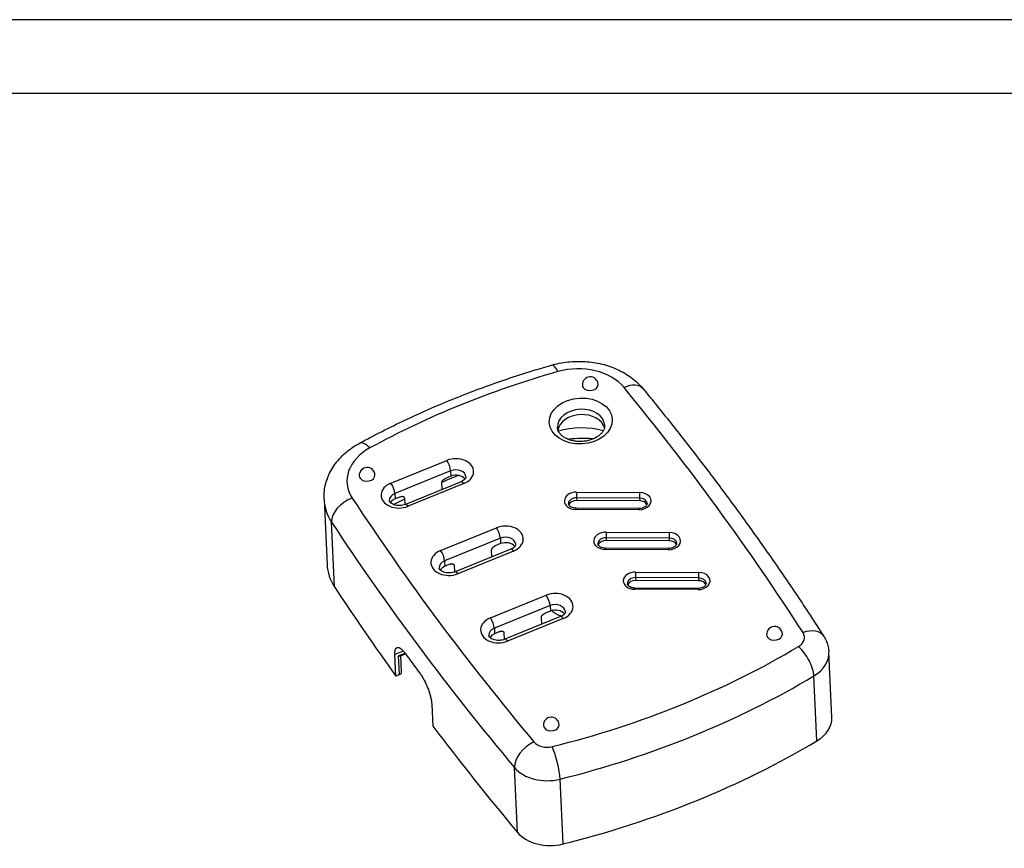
# Model space of a CAD drawing. Header units: millimetres. Extents: x 2231 to 2679, y -254 to 427.
# Tile 6 of 19: x 2470 to 2570, y -23 to 61. Entities that reach past the tile are written whole.
import ezdxf

# ---------------------------------------------------------------- set-up
doc = ezdxf.new("R2010")
doc.units = ezdxf.units.MM
doc.header["$LTSCALE"] = 1.8
doc.header["$MEASUREMENT"] = 0
doc.layers.add('1轮廓实线层', color=7, linetype='Continuous')
doc.layers.add('2细线层', color=4, linetype='Continuous')

msp = doc.modelspace()

# ---------------------------------------------------------------- linework, layer by layer
at = {"layer": '1轮廓实线层'}
for p, q in [((2671.596, 53.803), (2271.096, 53.803)), ((2529.064, 24.302), (2529.064, 24.302)), ((2524.992, 19.659), (2524.989, 19.717)), ((2508.055, 14.286), (2513.709, 16.585)), ((2506.441, 15.103), (2506.441, 15.103)), ((2514.109, 15.53), (2508.454, 13.231)), ((2514.134, 14.982), (2513.597, 14.763)), ((2514.109, 15.53), (2514.134, 14.982)), ((2515.171, 14.421), (2509.517, 12.122)), ((2515.447, 14.229), (2509.792, 11.929)), ((2513.255, 13.642), (2513.222, 14.332)), ((2508.454, 13.231), (2508.48, 12.682)), ((2526.883, 13.363), (2533.275, 13.329)), ((2501.274, 12.599), (2501.581, 6.019)), ((2509.017, 12.901), (2508.48, 12.682)), ((2509.417, 12.784), (2509.449, 12.098)), ((2526.881, 12.798), (2526.894, 12.524)), ((2533.273, 12.763), (2526.881, 12.798)), ((2533.286, 12.489), (2526.894, 12.524)), ((2533.273, 12.763), (2533.286, 12.489)), ((2533.185, 11.581), (2526.793, 11.616)), ((2533.2, 11.707), (2526.808, 11.742)), ((2502.341, 3.748), (2502.034, 10.328)), ((2513.098, 7.446), (2518.752, 9.745)), ((2529.871, 9.31), (2536.263, 9.275)), ((2519.151, 8.69), (2513.497, 6.391)), ((2519.177, 8.142), (2518.64, 7.923)), ((2519.151, 8.69), (2519.177, 8.142)), ((2529.869, 8.745), (2529.882, 8.471)), ((2536.261, 8.71), (2529.869, 8.745)), ((2536.274, 8.436), (2529.882, 8.471)), ((2536.261, 8.71), (2536.274, 8.436)), ((2520.213, 7.581), (2514.559, 5.282)), ((2520.489, 7.389), (2514.835, 5.089)), ((2518.297, 6.802), (2518.265, 7.492)), ((2536.173, 7.528), (2529.781, 7.563)), ((2536.188, 7.654), (2529.796, 7.689)), ((2513.497, 6.391), (2513.522, 5.843)), ((2514.059, 6.061), (2513.522, 5.843)), ((2514.46, 5.944), (2514.492, 5.258)), ((2532.859, 5.257), (2539.252, 5.222)), ((2532.857, 4.692), (2532.87, 4.417)), ((2539.249, 4.657), (2532.857, 4.692)), ((2539.262, 4.383), (2532.87, 4.417)), ((2539.249, 4.657), (2539.262, 4.383)), ((2539.162, 3.475), (2532.769, 3.509)), ((2539.177, 3.601), (2532.784, 3.635)), ((2518.14, 0.606), (2523.795, 2.905)), ((2524.194, 1.85), (2518.54, -0.449)), ((2524.219, 1.302), (2523.682, 1.084)), ((2524.194, 1.85), (2524.219, 1.302)), ((2525.256, 0.742), (2519.602, -1.558)), ((2525.532, 0.549), (2519.878, -1.75)), ((2523.34, -0.038), (2523.308, 0.652)), ((2518.54, -0.449), (2518.565, -0.997)), ((2519.102, -0.779), (2518.565, -0.997)), ((2519.502, -0.896), (2519.534, -1.581)), ((2547.74, -1.03), (2547.74, -1.03)), ((2509.306, -2.761), (2508.462, -3.104)), ((2508.832, -3.233), (2509.478, -2.97)), ((2552.763, -9.449), (2552.456, -2.87)), ((2508.564, -5.298), (2508.462, -3.104)), ((2508.921, -5.152), (2508.832, -3.233)), ((2509.024, -3.258), (2509.537, -3.049)), ((2509.134, -4.881), (2509.058, -3.244)), ((2508.921, -5.152), (2508.564, -5.298)), ((2551.247, -11.865), (2550.941, -5.285)), ((2512.197, -8.171), (2512.299, -10.364)), ((2525.117, -10.23), (2525.117, -10.23)), ((2520.883, -21.15), (2520.576, -14.571)), ((2525.506, -22.332), (2525.199, -15.753))]:
    msp.add_line(p, q, dxfattribs=at)
for centre in [(2528.265, 24.265), (2505.641, 15.065), (2546.941, -1.067), (2524.318, -10.267)]:
    msp.add_arc(centre, 0.8, 2.66747, 182.66747, dxfattribs=at)
for centre, major_axis, ratio, start_param, end_param in [((2525.038, 23.95), (0.658, -2.308), 0.211167, 2.302177, 3.141204), ((2526.863, 21.804), (-5.594, -0.261), 0.72747, 3.638946, 5.025227), ((2551.317, -26.947), (-77.516, -3.611), 0.72747, 5.025227, 5.303909), ((2528.265, 24.265), (0.799, 0.037), 0.72747, 3.141579, 3.593772), ((2528.265, 24.265), (0.799, 0.037), 0.72747, 3.593772, 6.283185), ((2531.766, 22.329), (-1.855, -1.523), 0.603013, 3.14114, 4.289539), ((2189.06, -130.136), (-397.169, -18.504), 0.72747, 3.540388, 3.638946), ((2527.33, 20.034), (-2.397, -0.112), 0.72747, 3.15228, 6.283185), ((2527.356, 19.485), (-2.397, -0.112), 0.72747, 3.303469, 6.132866), ((2527.17, 15.224), (-6.393, -0.298), 0.72747, 4.292599, 5.025227), ((2527.33, 20.034), (-2.397, -0.112), 0.72747, 6.283185, 6.294658), ((2505.989, 16.204), (1.153, -2.105), 0.382607, 2.235044, 3.141123), ((2527.247, 13.579), (7.192, 0.335), 0.72747, 1.361505, 1.697743), ((2509.189, 14.616), (-5.594, -0.261), 0.72747, 5.303909, 6.69019), ((2514.578, 15.407), (1.858, 0.087), 0.72747, 5.164568, 8.306161), ((2513.735, 16.037), (0.301, -0.741), 0.299793, 0.703561, 2.274357), ((2505.641, 15.065), (0.799, 0.037), 0.72747, 3.141579, 3.593772), ((2505.641, 15.065), (0.799, 0.037), 0.72747, 3.593772, 6.283185), ((2551.701, -35.171), (79.114, 3.686), 0.72747, 2.020363, 2.044229), ((2514.604, 14.858), (-1.059, -0.049), 0.72747, 3.145309, 5.164568), ((2514.629, 14.31), (-1.059, -0.049), 0.72747, 3.587979, 5.164568), ((2508.924, 13.107), (1.858, 0.087), 0.72747, 2.022975, 5.164568), ((2508.081, 13.737), (0.301, -0.741), 0.299793, 0.703561, 2.274357), ((2515.472, 13.68), (0.301, -0.741), 0.299793, 2.274357, 3.141583), ((2508.949, 12.559), (-1.059, -0.049), 0.72747, 5.164568, 6.286901), ((2526.838, 12.49), (1.199, 0.056), 0.72747, 1.499377, 4.640969), ((2526.896, 13.089), (0.002, 0.4), 0.048962, 0.815901, 2.386698), ((2533.23, 12.455), (1.199, 0.056), 0.72747, 4.640969, 7.782562), ((2533.288, 13.054), (0.002, 0.4), 0.048962, 0.815901, 2.386698), ((2509.265, 12.971), (7.991, 0.372), 0.72747, 3.139211, 3.548598), ((2504.203, 11.121), (-2.006, -1.318), 0.630089, 4.355048, 5.925844), ((2863.523, 144.134), (-397.169, -18.504), 0.72747, 0.407005, 0.505563), ((2508.975, 12.011), (-1.059, -0.049), 0.72747, 5.164568, 5.83736), ((2551.701, -35.171), (79.114, 3.686), 0.72747, 2.100322, 2.11626), ((2509.818, 11.381), (0.301, -0.741), 0.299793, 2.274357, 3.136944), ((2526.851, 12.216), (-0.799, -0.037), 0.72747, 4.640969, 6.284022), ((2526.864, 11.941), (-0.799, -0.037), 0.72747, 4.640969, 6.029161), ((2533.243, 12.181), (-0.799, -0.037), 0.72747, 3.142429, 4.640969), ((2533.256, 11.907), (-0.799, -0.037), 0.72747, 3.406519, 4.640969), ((2526.806, 11.342), (0.002, 0.4), 0.048962, 0.000031, 0.815901), ((2533.198, 11.307), (0.002, 0.4), 0.048962, 0.000031, 0.815901), ((2863.599, 142.489), (399.567, 18.616), 0.72747, 3.548598, 3.647156), ((2519.621, 8.567), (1.858, 0.087), 0.72747, 5.164568, 8.306161), ((2518.778, 9.197), (0.301, -0.741), 0.299793, 0.703561, 2.274357), ((2529.826, 8.436), (1.199, 0.056), 0.72747, 1.499377, 4.640969), ((2529.884, 9.036), (0.002, 0.4), 0.048962, 0.815901, 2.386698), ((2536.218, 8.402), (1.199, 0.056), 0.72747, 4.640969, 7.782562), ((2536.276, 9.001), (0.002, 0.4), 0.048962, 0.815901, 2.386698), ((2519.646, 8.019), (-1.059, -0.049), 0.72747, 3.145309, 5.164568), ((2519.672, 7.47), (-1.059, -0.049), 0.72747, 3.587979, 5.164568), ((2529.839, 8.162), (-0.799, -0.037), 0.72747, 4.640969, 6.284022), ((2529.852, 7.888), (-0.799, -0.037), 0.72747, 4.640969, 6.029161), ((2536.231, 8.128), (-0.799, -0.037), 0.72747, 3.142429, 4.640969), ((2536.244, 7.853), (-0.799, -0.037), 0.72747, 3.406519, 4.640969), ((2513.966, 6.268), (1.858, 0.087), 0.72747, 2.022975, 5.164568), ((2513.123, 6.897), (0.301, -0.741), 0.299793, 0.703561, 2.274357), ((2520.515, 6.84), (0.301, -0.741), 0.299793, 2.274357, 3.141583), ((2529.794, 7.289), (0.002, 0.4), 0.048962, 0.000031, 0.815901), ((2536.186, 7.254), (0.002, 0.4), 0.048962, 0.000031, 0.815901), ((2509.572, 6.392), (-7.991, -0.372), 0.72747, 6.283165, 6.69019), ((2513.992, 5.719), (-1.059, -0.049), 0.72747, 5.164568, 6.286901), ((2514.018, 5.171), (-1.059, -0.049), 0.72747, 5.164568, 5.83736), ((2514.861, 4.541), (0.301, -0.741), 0.299793, 2.274357, 3.136944), ((2532.814, 4.383), (1.199, 0.056), 0.72747, 1.499377, 4.640969), ((2532.872, 4.983), (0.002, 0.4), 0.048962, 0.815901, 2.386698), ((2539.207, 4.348), (1.199, 0.056), 0.72747, 4.640969, 7.782562), ((2539.264, 4.948), (0.002, 0.4), 0.048962, 0.815901, 2.386698), ((2532.827, 4.109), (-0.799, -0.037), 0.72747, 4.640969, 6.284022), ((2532.84, 3.835), (-0.799, -0.037), 0.72747, 4.640969, 6.029161), ((2539.219, 4.074), (-0.799, -0.037), 0.72747, 3.142429, 4.640969), ((2539.232, 3.8), (-0.799, -0.037), 0.72747, 3.400654, 4.640969), ((2863.906, 135.909), (-399.567, -18.616), 0.72747, 0.407005, 0.442179), ((2524.663, 1.727), (1.858, 0.087), 0.72747, 5.164568, 8.306161), ((2532.782, 3.235), (0.002, 0.4), 0.048962, 0.000031, 0.815901), ((2539.174, 3.201), (0.002, 0.4), 0.048962, 0.000031, 0.815901), ((2523.82, 2.357), (0.301, -0.741), 0.299793, 0.703561, 2.274357), ((2524.689, 1.179), (-1.059, -0.049), 0.72747, 3.145309, 5.164568), ((2524.714, 0.63), (-1.059, -0.049), 0.72747, 3.587979, 5.164568), ((2526.496, 2.612), (-2.717, -0.127), 0.72747, 0.628599, 1.111619), ((2519.009, -0.572), (1.858, 0.087), 0.72747, 2.022975, 5.164568), ((2518.166, 0.058), (0.301, -0.741), 0.299793, 0.703561, 2.274357), ((2525.557, 0.001), (0.301, -0.741), 0.299793, 2.274357, 3.141583), ((2519.035, -1.12), (-1.059, -0.049), 0.72747, 5.164568, 6.286901), ((2519.06, -1.669), (-1.059, -0.049), 0.72747, 5.164568, 5.83736), ((2548.384, -1.411), (-1.598, -0.074), 0.72747, 2.206047, 3.540388), ((2549.913, -2.536), (-2.019, -1.298), 0.632298, 3.140707, 4.361314), ((2519.903, -2.299), (0.301, -0.741), 0.299793, 2.274357, 3.136944), ((2546.941, -1.067), (0.799, 0.037), 0.72747, 3.141579, 3.593772), ((2546.941, -1.067), (0.799, 0.037), 0.72747, 3.593772, 6.283185), ((2863.727, 139.747), (-399.567, -18.616), 0.72747, 0.448179, 0.456179), ((2501.265, 40.945), (-77.516, -3.611), 0.72747, 1.839904, 2.206047), ((2549.453, -3.947), (1.231, -2.06), 0.407141, 0.649358, 2.220155), ((2548.461, -3.056), (3.996, 0.186), 0.72747, 5.34764, 6.2881), ((2508.645, -2.98), (0.404, -0.258), 0.297724, 5.372096, 6.075683), ((2508.734, -4.899), (0.4, 0.019), 0.72747, 5.164568, 6.283177), ((2501.342, 39.3), (79.913, 3.723), 0.72747, 4.981496, 5.34764), ((2548.767, -9.636), (-3.996, -0.186), 0.72747, 2.206047, 3.141587), ((2863.906, 135.909), (-399.567, -18.616), 0.72747, 0.462179, 0.505563), ((2524.318, -10.267), (0.799, 0.037), 0.72747, 3.141579, 3.593772), ((2524.318, -10.267), (0.799, 0.037), 0.72747, 3.593772, 6.283185), ((2501.648, 32.72), (-79.913, -3.723), 0.72747, 1.839904, 2.206047), ((2522.634, -13.628), (-1.84, -1.541), 0.600305, 4.283907, 5.854703), ((2523.93, -11.355), (-1.598, -0.074), 0.72747, 0.505563, 1.839904), ((2524.484, -14.101), (0.581, -2.329), 0.182425, 0.737897, 2.308693), ((2524.006, -13), (3.996, 0.186), 0.72747, 3.647156, 4.981496), ((2524.313, -19.58), (-3.996, -0.186), 0.72747, 0.505563, 1.839904)]:
    msp.add_ellipse(centre, major_axis=major_axis, ratio=ratio, start_param=start_param, end_param=end_param, dxfattribs=at)
msp.add_ellipse((2527.305, 20.582), major_axis=(3.197, 0.149), ratio=0.72747, dxfattribs=at)
for points, knots in [([(2504.836, 18.309), (2505.227, 18.523), (2506.37, 19.138), (2508.298, 20.12), (2510.64, 21.23), (2513.03, 22.281), (2515.465, 23.271), (2517.942, 24.2), (2520.458, 25.067), (2522.61, 25.744), (2523.924, 26.128), (2524.38, 26.259)], [0, 0, 0, 0, 0.065099, 0.189285, 0.313467, 0.437643, 0.561813, 0.685975, 0.810129, 0.93427, 1, 1, 1, 1]), ([(2524.38, 26.259), (2524.486, 26.289), (2524.872, 26.392), (2525.553, 26.529), (2526.427, 26.626), (2527.306, 26.647), (2528.18, 26.592), (2529.038, 26.461), (2529.871, 26.255), (2530.667, 25.978), (2531.417, 25.632), (2532.111, 25.222), (2532.742, 24.753), (2533.24, 24.29), (2533.517, 23.979), (2533.62, 23.853)], [0, 0, 0, 0, 0.031963, 0.116615, 0.201091, 0.285429, 0.369666, 0.453803, 0.537759, 0.621365, 0.704398, 0.786601, 0.867745, 0.948148, 1, 1, 1, 1]), ([(2533.62, 23.853), (2534.554, 22.716), (2536.503, 20.305), (2539.403, 16.591), (2542.321, 12.714), (2545.155, 8.802), (2547.905, 4.858), (2550.152, 1.507), (2551.477, -0.531), (2551.931, -1.237)], [0, 0, 0, 0, 0.139975, 0.295569, 0.451152, 0.606722, 0.76228, 0.91783, 1, 1, 1, 1]), ([(2529.717, 20.158), (2529.724, 20.112), (2529.732, 19.983), (2529.678, 19.771), (2529.55, 19.516), (2529.345, 19.265), (2529.063, 19.027), (2528.705, 18.817), (2528.293, 18.654), (2527.844, 18.545), (2527.373, 18.496), (2526.902, 18.509), (2526.448, 18.582), (2526.032, 18.711), (2525.67, 18.888), (2525.376, 19.097), (2525.22, 19.26), (2525.154, 19.347), (2525.146, 19.358)], [0, 0, 0, 0, 0.040706, 0.114171, 0.181868, 0.246897, 0.316179, 0.384337, 0.452224, 0.520093, 0.588037, 0.655973, 0.723719, 0.79112, 0.858153, 0.925025, 0.990467, 1, 1, 1, 1]), ([(2525.146, 19.358), (2525.118, 19.397), (2525.038, 19.518), (2524.959, 19.702), (2524.941, 19.846), (2524.941, 19.908)], [0, 0, 0, 0, 0.20456, 0.652969, 1, 1, 1, 1]), ([(2501.285, 12.617), (2501.275, 12.736), (2501.258, 13.094), (2501.321, 13.698), (2501.482, 14.417), (2501.746, 15.122), (2502.106, 15.803), (2502.559, 16.448), (2503.1, 17.047), (2503.718, 17.591), (2504.307, 18.005), (2504.691, 18.23), (2504.836, 18.309)], [0, 0, 0, 0, 0.0517, 0.156411, 0.262709, 0.370868, 0.480946, 0.59275, 0.705885, 0.819849, 0.933839, 1, 1, 1, 1]), ([(2513.222, 14.332), (2513.222, 14.35), (2513.224, 14.37), (2513.23, 14.401), (2513.233, 14.411), (2513.241, 14.432), (2513.245, 14.443), (2513.26, 14.475), (2513.271, 14.496), (2513.293, 14.528), (2513.3, 14.538), (2513.316, 14.558), (2513.333, 14.578), (2513.352, 14.598), (2513.371, 14.617), (2513.381, 14.626), (2513.412, 14.653), (2513.433, 14.67), (2513.467, 14.693), (2513.478, 14.701), (2513.501, 14.716), (2513.513, 14.722), (2513.549, 14.742), (2513.573, 14.753), (2513.597, 14.763)], [0, 0, 0, 0, 0.125, 0.125, 0.1875, 0.1875, 0.25, 0.25, 0.375, 0.375, 0.4375, 0.4375, 0.5, 0.5625, 0.5625, 0.625, 0.625, 0.75, 0.75, 0.8125, 0.8125, 0.875, 0.875, 1, 1, 1, 1]), ([(2515.659, 14.909), (2515.661, 14.9), (2515.664, 14.867), (2515.646, 14.803), (2515.569, 14.679), (2515.41, 14.537), (2515.257, 14.458), (2515.171, 14.421)], [0, 0, 0, 0, 0.101325, 0.34323, 0.558751, 0.787116, 1, 1, 1, 1]), ([(2509.517, 12.122), (2509.475, 12.105), (2509.343, 12.058), (2509.092, 12.006), (2508.778, 11.999), (2508.479, 12.047), (2508.225, 12.14), (2508.039, 12.26), (2507.932, 12.379), (2507.897, 12.457), (2507.892, 12.495), (2507.894, 12.508)], [0, 0, 0, 0, 0.058229, 0.179154, 0.300882, 0.422332, 0.542384, 0.661396, 0.781737, 0.908734, 1, 1, 1, 1]), ([(2509.017, 12.901), (2509.041, 12.911), (2509.065, 12.919), (2509.101, 12.928), (2509.113, 12.931), (2509.137, 12.936), (2509.149, 12.938), (2509.183, 12.942), (2509.206, 12.943), (2509.237, 12.941), (2509.248, 12.94), (2509.263, 12.938), (2509.268, 12.937), (2509.278, 12.935), (2509.283, 12.934), (2509.306, 12.928), (2509.323, 12.921), (2509.347, 12.908), (2509.354, 12.903), (2509.367, 12.892), (2509.374, 12.886), (2509.391, 12.867), (2509.4, 12.853), (2509.409, 12.829), (2509.412, 12.82), (2509.415, 12.803), (2509.417, 12.794), (2509.417, 12.784)], [0, 0, 0, 0, 0.125, 0.125, 0.1875, 0.1875, 0.25, 0.25, 0.375, 0.375, 0.4375, 0.4375, 0.46875, 0.46875, 0.5, 0.5, 0.625, 0.625, 0.6875, 0.6875, 0.75, 0.75, 0.875, 0.875, 0.9375, 0.9375, 1, 1, 1, 1]), ([(2526.808, 11.742), (2526.763, 11.742), (2526.632, 11.75), (2526.422, 11.798), (2526.223, 11.901), (2526.1, 12.025), (2526.056, 12.114), (2526.056, 12.164), (2526.058, 12.179)], [0, 0, 0, 0, 0.099403, 0.301143, 0.500975, 0.700331, 0.905934, 1, 1, 1, 1]), ([(2534.035, 12.217), (2534.041, 12.196), (2534.04, 12.139), (2533.992, 12.034), (2533.865, 11.899), (2533.662, 11.784), (2533.425, 11.718), (2533.269, 11.707), (2533.2, 11.707)], [0, 0, 0, 0, 0.126475, 0.312971, 0.488498, 0.676199, 0.862089, 1, 1, 1, 1]), ([(2520.702, 8.069), (2520.704, 8.06), (2520.707, 8.027), (2520.689, 7.963), (2520.612, 7.839), (2520.453, 7.698), (2520.299, 7.618), (2520.213, 7.581)], [0, 0, 0, 0, 0.101325, 0.34323, 0.558751, 0.787116, 1, 1, 1, 1]), ([(2529.796, 7.689), (2529.752, 7.689), (2529.62, 7.696), (2529.41, 7.745), (2529.211, 7.848), (2529.088, 7.972), (2529.044, 8.061), (2529.044, 8.111), (2529.047, 8.126)], [0, 0, 0, 0, 0.099403, 0.301143, 0.500975, 0.700331, 0.905934, 1, 1, 1, 1]), ([(2537.024, 8.164), (2537.029, 8.143), (2537.028, 8.086), (2536.98, 7.981), (2536.853, 7.846), (2536.65, 7.731), (2536.413, 7.665), (2536.257, 7.654), (2536.188, 7.654)], [0, 0, 0, 0, 0.126475, 0.312971, 0.488498, 0.676199, 0.862089, 1, 1, 1, 1]), ([(2518.265, 7.492), (2518.264, 7.511), (2518.266, 7.53), (2518.273, 7.561), (2518.276, 7.572), (2518.283, 7.593), (2518.288, 7.603), (2518.302, 7.635), (2518.314, 7.656), (2518.335, 7.688), (2518.343, 7.698), (2518.359, 7.719), (2518.376, 7.739), (2518.394, 7.758), (2518.414, 7.777), (2518.424, 7.786), (2518.454, 7.813), (2518.476, 7.83), (2518.509, 7.854), (2518.521, 7.861), (2518.544, 7.876), (2518.556, 7.883), (2518.591, 7.902), (2518.615, 7.914), (2518.64, 7.923)], [0, 0, 0, 0, 0.125, 0.125, 0.1875, 0.1875, 0.25, 0.25, 0.375, 0.375, 0.4375, 0.4375, 0.5, 0.5625, 0.5625, 0.625, 0.625, 0.75, 0.75, 0.8125, 0.8125, 0.875, 0.875, 1, 1, 1, 1]), ([(2514.059, 6.061), (2514.084, 6.071), (2514.108, 6.079), (2514.144, 6.089), (2514.156, 6.091), (2514.179, 6.096), (2514.191, 6.098), (2514.226, 6.102), (2514.248, 6.103), (2514.28, 6.101), (2514.29, 6.1), (2514.305, 6.098), (2514.31, 6.097), (2514.32, 6.095), (2514.325, 6.094), (2514.349, 6.088), (2514.366, 6.081), (2514.389, 6.068), (2514.396, 6.063), (2514.41, 6.052), (2514.416, 6.046), (2514.433, 6.027), (2514.442, 6.013), (2514.452, 5.989), (2514.454, 5.981), (2514.458, 5.963), (2514.459, 5.954), (2514.46, 5.944)], [0, 0, 0, 0, 0.125, 0.125, 0.1875, 0.1875, 0.25, 0.25, 0.375, 0.375, 0.4375, 0.4375, 0.46875, 0.46875, 0.5, 0.5, 0.625, 0.625, 0.6875, 0.6875, 0.75, 0.75, 0.875, 0.875, 0.9375, 0.9375, 1, 1, 1, 1]), ([(2514.559, 5.282), (2514.517, 5.265), (2514.385, 5.218), (2514.135, 5.167), (2513.82, 5.159), (2513.521, 5.207), (2513.268, 5.3), (2513.082, 5.42), (2512.975, 5.539), (2512.939, 5.617), (2512.934, 5.655), (2512.937, 5.669)], [0, 0, 0, 0, 0.058229, 0.179154, 0.300882, 0.422332, 0.542384, 0.661396, 0.781737, 0.908734, 1, 1, 1, 1]), ([(2532.784, 3.635), (2532.74, 3.636), (2532.608, 3.643), (2532.398, 3.692), (2532.199, 3.795), (2532.076, 3.919), (2532.032, 4.008), (2532.032, 4.057), (2532.035, 4.073)], [0, 0, 0, 0, 0.099403, 0.301143, 0.500975, 0.700331, 0.905934, 1, 1, 1, 1]), ([(2540.012, 4.111), (2540.017, 4.09), (2540.017, 4.033), (2539.968, 3.927), (2539.841, 3.793), (2539.639, 3.677), (2539.401, 3.612), (2539.245, 3.6), (2539.177, 3.601)], [0, 0, 0, 0, 0.126475, 0.312971, 0.488498, 0.676199, 0.862089, 1, 1, 1, 1]), ([(2523.308, 0.652), (2523.307, 0.671), (2523.309, 0.691), (2523.316, 0.721), (2523.319, 0.732), (2523.326, 0.753), (2523.33, 0.764), (2523.345, 0.795), (2523.357, 0.816), (2523.378, 0.848), (2523.386, 0.858), (2523.402, 0.879), (2523.418, 0.899), (2523.437, 0.918), (2523.456, 0.937), (2523.466, 0.947), (2523.497, 0.974), (2523.518, 0.99), (2523.552, 1.014), (2523.563, 1.022), (2523.587, 1.036), (2523.598, 1.043), (2523.634, 1.062), (2523.658, 1.074), (2523.682, 1.084)], [0, 0, 0, 0, 0.125, 0.125, 0.1875, 0.1875, 0.25, 0.25, 0.375, 0.375, 0.4375, 0.4375, 0.5, 0.5625, 0.5625, 0.625, 0.625, 0.75, 0.75, 0.8125, 0.8125, 0.875, 0.875, 1, 1, 1, 1]), ([(2525.744, 1.229), (2525.747, 1.221), (2525.75, 1.187), (2525.732, 1.124), (2525.654, 0.999), (2525.496, 0.858), (2525.342, 0.779), (2525.256, 0.742)], [0, 0, 0, 0, 0.101325, 0.34323, 0.558751, 0.787116, 1, 1, 1, 1]), ([(2519.102, -0.779), (2519.126, -0.769), (2519.151, -0.761), (2519.186, -0.751), (2519.198, -0.749), (2519.222, -0.744), (2519.234, -0.742), (2519.268, -0.738), (2519.291, -0.737), (2519.323, -0.738), (2519.333, -0.739), (2519.348, -0.742), (2519.353, -0.742), (2519.363, -0.744), (2519.368, -0.746), (2519.391, -0.752), (2519.409, -0.759), (2519.432, -0.772), (2519.439, -0.777), (2519.453, -0.787), (2519.459, -0.793), (2519.476, -0.812), (2519.485, -0.827), (2519.494, -0.851), (2519.497, -0.859), (2519.501, -0.877), (2519.502, -0.886), (2519.502, -0.896)], [0, 0, 0, 0, 0.125, 0.125, 0.1875, 0.1875, 0.25, 0.25, 0.375, 0.375, 0.4375, 0.4375, 0.46875, 0.46875, 0.5, 0.5, 0.625, 0.625, 0.6875, 0.6875, 0.75, 0.75, 0.875, 0.875, 0.9375, 0.9375, 1, 1, 1, 1]), ([(2519.602, -1.558), (2519.56, -1.575), (2519.428, -1.621), (2519.178, -1.673), (2518.863, -1.681), (2518.564, -1.633), (2518.31, -1.54), (2518.124, -1.42), (2518.017, -1.301), (2517.982, -1.223), (2517.977, -1.185), (2517.979, -1.171)], [0, 0, 0, 0, 0.058229, 0.179154, 0.300882, 0.422332, 0.542384, 0.661396, 0.781737, 0.908734, 1, 1, 1, 1]), ([(2551.931, -1.237), (2551.951, -1.267), (2552.063, -1.449), (2552.24, -1.804), (2552.399, -2.319), (2552.445, -2.672), (2552.453, -2.849)], [0, 0, 0, 0, 0.06263, 0.374532, 0.692613, 1, 1, 1, 1]), ([(2508.462, -3.104), (2508.459, -3.05), (2508.458, -2.999), (2508.461, -2.902), (2508.466, -2.81), (2508.479, -2.73), (2508.489, -2.684), (2508.491, -2.675), (2508.495, -2.657), (2508.498, -2.648), (2508.505, -2.623), (2508.51, -2.607), (2508.528, -2.561), (2508.554, -2.506), (2508.586, -2.465), (2508.613, -2.44), (2508.627, -2.429), (2508.642, -2.419), (2508.652, -2.413), (2508.657, -2.41), (2508.684, -2.398), (2508.729, -2.385), (2508.803, -2.388), (2508.858, -2.404), (2508.894, -2.418), (2508.901, -2.421), (2508.916, -2.428), (2508.924, -2.432), (2508.946, -2.443), (2508.961, -2.451), (2509.007, -2.479), (2509.07, -2.523), (2509.137, -2.581), (2509.187, -2.629), (2509.205, -2.645), (2509.239, -2.681), (2509.257, -2.699), (2509.31, -2.757), (2509.381, -2.841), (2509.454, -2.935), (2509.491, -2.985)], [0, 0, 0, 0, 0.0625, 0.0625, 0.125, 0.1875, 0.1875, 0.203125, 0.203125, 0.21875, 0.21875, 0.25, 0.25, 0.3125, 0.375, 0.375, 0.40625, 0.421875, 0.421875, 0.4375, 0.4375, 0.5, 0.5625, 0.625, 0.625, 0.640625, 0.640625, 0.65625, 0.65625, 0.6875, 0.6875, 0.75, 0.8125, 0.8125, 0.84375, 0.84375, 0.875, 0.875, 0.9375, 1, 1, 1, 1]), ([(2510.985, -5.012), (2511.022, -5.062), (2511.059, -5.114), (2511.133, -5.223), (2511.207, -5.337), (2511.28, -5.459), (2511.325, -5.538), (2511.334, -5.554), (2511.352, -5.586), (2511.361, -5.602), (2511.388, -5.651), (2511.406, -5.684), (2511.459, -5.784), (2511.528, -5.919), (2511.594, -6.058), (2511.642, -6.165), (2511.666, -6.218), (2511.69, -6.273), (2511.705, -6.309), (2511.713, -6.327), (2511.751, -6.418), (2511.81, -6.564), (2511.89, -6.782), (2511.939, -6.928), (2511.967, -7.018), (2511.973, -7.036), (2511.984, -7.073), (2511.989, -7.091), (2512.006, -7.145), (2512.016, -7.181), (2512.046, -7.287), (2512.082, -7.426), (2512.112, -7.56), (2512.132, -7.659), (2512.138, -7.691), (2512.15, -7.756), (2512.155, -7.788), (2512.17, -7.882), (2512.186, -8.004), (2512.194, -8.117), (2512.197, -8.171)], [0, 0, 0, 0, 0.0625, 0.0625, 0.125, 0.1875, 0.1875, 0.203125, 0.203125, 0.21875, 0.21875, 0.25, 0.25, 0.3125, 0.375, 0.375, 0.40625, 0.421875, 0.421875, 0.4375, 0.4375, 0.5, 0.5625, 0.625, 0.625, 0.640625, 0.640625, 0.65625, 0.65625, 0.6875, 0.6875, 0.75, 0.8125, 0.8125, 0.84375, 0.84375, 0.875, 0.875, 0.9375, 1, 1, 1, 1])]:
    msp.add_open_spline(points, degree=3, knots=knots, dxfattribs=at)
at = {"layer": '2细线层'}
msp.add_line((2679.096, 61.303), (2233.596, 61.303), dxfattribs=at)

doc.saveas('drawing.dxf')
